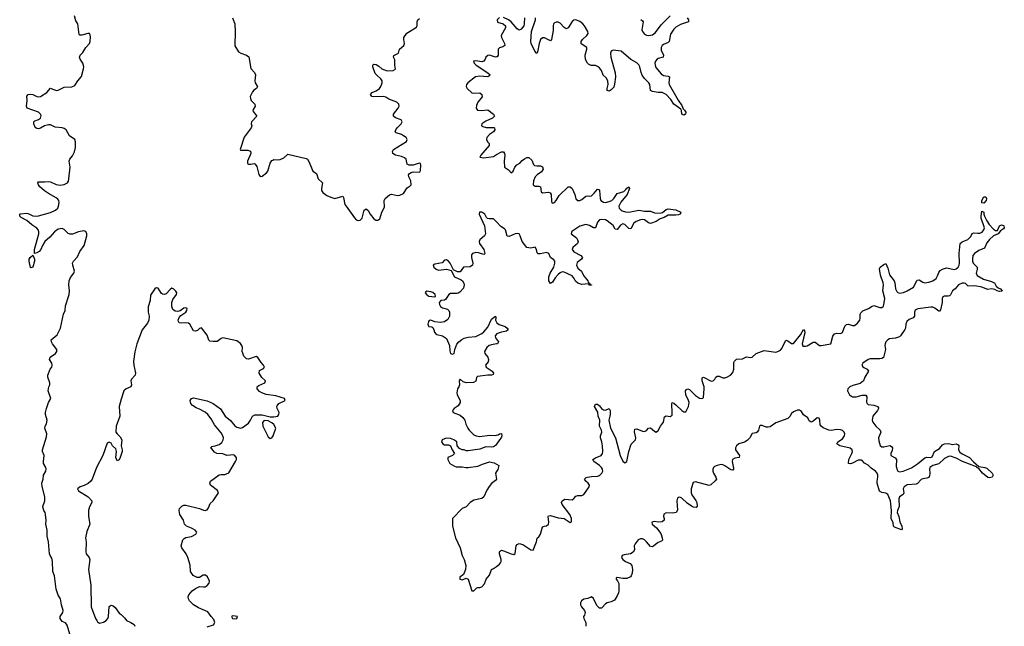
# Model space of a CAD drawing. Header units: inches. Extents: x 2605671 to 2720413, y 450557 to 553563.
# Tile 7 of 35: x 2635137 to 2645179, y 473690 to 479872. Entities that reach past the tile are written whole.
import ezdxf

# ---------------------------------------------------------------- set-up
doc = ezdxf.new("R2010")
doc.units = ezdxf.units.IN
doc.header["$MEASUREMENT"] = 0
doc.layers.add('C6437', color=7, linetype='Continuous')
doc.layers.add('C6447', color=7, linetype='Continuous')

msp = doc.modelspace()

# ---------------------------------------------------------------- linework, layer by layer
at = {"layer": 'C6437', "color": 5, "elevation": 20}
for points in [[(2635647, 473610), (2635622, 473702), (2635604, 473724), (2635570, 473740), (2635550, 473770), (2635550, 473790), (2635577, 473830), (2635581, 473850), (2635563, 473910), (2635552, 473970), (2635530, 474009), (2635507, 474070), (2635490, 474206), (2635473, 474250), (2635472, 474352), (2635463, 474383), (2635446, 474410), (2635441, 474430), (2635432, 474550), (2635416, 474610), (2635417, 474670), (2635404, 474730), (2635407, 474770), (2635399, 474830), (2635395, 474850), (2635383, 474870), (2635375, 474895), (2635374, 474910), (2635392, 474970), (2635392, 475008), (2635366, 475114), (2635363, 475150), (2635376, 475190), (2635381, 475230), (2635403, 475270), (2635407, 475290), (2635404, 475310), (2635381, 475350), (2635378, 475370), (2635385, 475430), (2635369, 475470), (2635369, 475490), (2635410, 475622), (2635414, 475650), (2635392, 475710), (2635396, 475730), (2635410, 475752), (2635418, 475790), (2635399, 475850), (2635401, 475870), (2635409, 475910), (2635430, 475970), (2635453, 476010), (2635427, 476090), (2635435, 476130), (2635444, 476150), (2635445, 476170), (2635424, 476230), (2635424, 476250), (2635449, 476310), (2635463, 476330), (2635467, 476350), (2635463, 476370), (2635442, 476410), (2635447, 476433), (2635501, 476470), (2635515, 476490), (2635514, 476510), (2635472, 476570), (2635461, 476590), (2635457, 476610), (2635520, 476660), (2635554, 476730), (2635584, 476870), (2635601, 476910), (2635604, 476956), (2635641, 477070), (2635644, 477110), (2635637, 477170), (2635642, 477210), (2635656, 477244), (2635690, 477290), (2635697, 477310), (2635677, 477370), (2635676, 477390), (2635684, 477410), (2635726, 477454), (2635750, 477510), (2635795, 477570), (2635822, 477670), (2635822, 477690), (2635812, 477712), (2635790, 477721), (2635736, 477710), (2635675, 477685), (2635650, 477685), (2635630, 477693), (2635590, 477735), (2635570, 477743), (2635530, 477737), (2635490, 477710), (2635443, 477657), (2635393, 477610), (2635369, 477571), (2635352, 477530), (2635335, 477510), (2635310, 477495), (2635289, 477489), (2635286, 477506), (2635289, 477530), (2635331, 477690), (2635332, 477710), (2635327, 477727), (2635310, 477748), (2635261, 477781), (2635210, 477827), (2635150, 477855), (2635138, 477870), (2635137, 477883), (2635137, 477890), (2635146, 477894), (2635210, 477900), (2635230, 477895), (2635270, 477873), (2635310, 477869), (2635328, 477872), (2635450, 477907), (2635503, 477930), (2635524, 477950), (2635534, 477970), (2635540, 478010), (2635535, 478030), (2635524, 478044), (2635510, 478057), (2635430, 478100), (2635389, 478129), (2635343, 478170), (2635327, 478190), (2635321, 478210), (2635330, 478220), (2635390, 478218), (2635430, 478224), (2635450, 478221), (2635510, 478192), (2635550, 478186), (2635589, 478191), (2635623, 478210), (2635634, 478226), (2635639, 478250), (2635651, 478370), (2635642, 478430), (2635647, 478450), (2635674, 478486), (2635695, 478525), (2635707, 478570), (2635707, 478627), (2635699, 478650), (2635645, 478690), (2635610, 478748), (2635590, 478764), (2635570, 478771), (2635497, 478777), (2635450, 478799), (2635430, 478802), (2635391, 478790), (2635350, 478766), (2635330, 478759), (2635310, 478762), (2635301, 478770), (2635290, 478784), (2635280, 478810), (2635281, 478830), (2635290, 478840), (2635330, 478855), (2635350, 478868), (2635354, 478894), (2635350, 478910), (2635330, 478930), (2635212, 478972), (2635207, 478990), (2635214, 479050), (2635210, 479092), (2635222, 479110), (2635248, 479112), (2635270, 479108), (2635310, 479089), (2635330, 479085), (2635350, 479089), (2635412, 479130), (2635450, 479173), (2635510, 479152), (2635530, 479154), (2635590, 479185), (2635670, 479189), (2635698, 479202), (2635730, 479250), (2635768, 479292), (2635788, 479370), (2635791, 479390), (2635781, 479430), (2635753, 479470), (2635746, 479490), (2635753, 479510), (2635781, 479539), (2635810, 479590), (2635848, 479630), (2635857, 479650), (2635859, 479699), (2635857, 479717), (2635850, 479732), (2635830, 479731), (2635770, 479716), (2635750, 479716), (2635742, 479722), (2635730, 479830), (2635710, 479861), (2635695, 479910)], [(2637308, 479890), (2637332, 479830), (2637336, 479750), (2637330, 479605), (2637370, 479544), (2637391, 479530), (2637450, 479510), (2637474, 479494), (2637495, 479375), (2637533, 479333), (2637542, 479310), (2637534, 479250), (2637539, 479230), (2637563, 479190), (2637551, 479170), (2637526, 479154), (2637510, 479136), (2637489, 479090), (2637490, 479070), (2637499, 479050), (2637534, 479010), (2637537, 478990), (2637515, 478950), (2637518, 478938), (2637555, 478890), (2637501, 478830), (2637499, 478810), (2637504, 478790), (2637496, 478770), (2637426, 478674), (2637384, 478550), (2637390, 478541), (2637463, 478543), (2637492, 478532), (2637495, 478510), (2637461, 478430), (2637460, 478410), (2637464, 478404), (2637470, 478399), (2637490, 478399), (2637530, 478406), (2637539, 478399), (2637555, 478375), (2637575, 478295), (2637590, 478273), (2637594, 478274), (2637610, 478276), (2637654, 478310), (2637666, 478330), (2637690, 478411), (2637710, 478438), (2637718, 478442), (2637730, 478446), (2637770, 478443), (2637792, 478448), (2637830, 478465), (2637870, 478501), (2638058, 478458), (2638071, 478450), (2638090, 478421), (2638127, 478330), (2638163, 478303), (2638182, 478250), (2638224, 478210), (2638214, 478150), (2638216, 478130), (2638227, 478110), (2638270, 478081), (2638310, 478062), (2638350, 478050), (2638433, 478073), (2638439, 478059), (2638453, 477990), (2638465, 477970), (2638550, 477852), (2638570, 477832), (2638590, 477826), (2638610, 477830), (2638630, 477850), (2638650, 477931), (2638670, 477943), (2638690, 477928), (2638710, 477890), (2638750, 477843), (2638770, 477830), (2638790, 477829), (2638810, 477842), (2638831, 477909), (2638858, 477962), (2638853, 478030), (2638864, 478050), (2638910, 478087), (2638930, 478094), (2638990, 478082), (2639015, 478085), (2639050, 478102), (2639090, 478157), (2639121, 478179), (2639129, 478190), (2639125, 478230), (2639106, 478270), (2639104, 478290), (2639114, 478306), (2639130, 478316), (2639150, 478320), (2639210, 478317), (2639218, 478322), (2639226, 478334), (2639229, 478390), (2639226, 478406), (2639210, 478411), (2639150, 478391), (2639109, 478390), (2639090, 478401), (2639078, 478450), (2639063, 478463), (2639030, 478478), (2638970, 478490), (2638943, 478510), (2638940, 478530), (2638950, 478550), (2639083, 478630), (2639088, 478650), (2639078, 478670), (2639052, 478690), (2639030, 478702), (2638978, 478718), (2638966, 478730), (2638972, 478750), (2638986, 478770), (2639027, 478810), (2639037, 478830), (2639026, 478850), (2638971, 478871), (2638950, 478890), (2638950, 478910), (2638998, 478970), (2639007, 478990), (2639004, 479010), (2638985, 479030), (2638903, 479063), (2638870, 479083), (2638848, 479088), (2638747, 479087), (2638729, 479090), (2638716, 479110), (2638733, 479130), (2638774, 479146), (2638807, 479170), (2638820, 479190), (2638834, 479230), (2638834, 479250), (2638821, 479270), (2638782, 479302), (2638764, 479324), (2638739, 479390), (2638738, 479410), (2638750, 479418), (2638774, 479414), (2638799, 479399), (2638832, 479370), (2638886, 479350), (2638946, 479354), (2638971, 479369), (2638963, 479410), (2638962, 479462), (2638950, 479490), (2638953, 479507), (2639002, 479530), (2639009, 479570), (2639054, 479610), (2639062, 479630), (2639055, 479670), (2639056, 479690), (2639085, 479735), (2639183, 479797), (2639190, 479810), (2639191, 479850), (2639199, 479870), (2639216, 479884)], [(2640000, 479492), (2639990, 479490), (2639930, 479509), (2639910, 479508), (2639892, 479490), (2639885, 479470), (2639870, 479448), (2639850, 479443), (2639790, 479453), (2639764, 479450), (2639771, 479430), (2639794, 479410), (2639913, 479330), (2639934, 479310), (2639923, 479297), (2639910, 479290), (2639830, 479295), (2639787, 479290), (2639709, 479230), (2639695, 479210), (2639690, 479190), (2639702, 479170), (2639750, 479128), (2639770, 479123), (2639830, 479125), (2639851, 479111), (2639853, 479087), (2639810, 479030), (2639796, 478996), (2639794, 478970), (2639806, 478950), (2639846, 478946), (2639911, 478952), (2639971, 478910), (2639979, 478890), (2639958, 478870), (2639890, 478839), (2639852, 478810), (2639848, 478790), (2639862, 478782), (2639895, 478775), (2639973, 478773), (2639981, 478770), (2639984, 478750), (2639968, 478730), (2639930, 478703), (2639900, 478670), (2639898, 478650), (2639908, 478628), (2639925, 478610), (2639925, 478590), (2639841, 478490), (2639831, 478470), (2639870, 478464), (2639970, 478479), (2640000, 478497)], [(2640000, 477811), (2639970, 477843), (2639930, 477841), (2639907, 477847), (2639897, 477857), (2639880, 477890), (2639850, 477910), (2639828, 477912), (2639822, 477890), (2639876, 477770), (2639888, 477690), (2639877, 477670), (2639831, 477630), (2639823, 477610), (2639828, 477590), (2639870, 477530), (2639881, 477490), (2639876, 477484), (2639870, 477478), (2639816, 477496), (2639790, 477499), (2639755, 477490), (2639746, 477474), (2639745, 477450), (2639758, 477390), (2639755, 477370), (2639730, 477354), (2639663, 477350), (2639630, 477301), (2639601, 477301), (2639562, 477322), (2639527, 477390), (2639510, 477411), (2639490, 477425), (2639470, 477420), (2639445, 477395), (2639370, 477380), (2639354, 477370), (2639361, 477350), (2639383, 477330), (2639410, 477319), (2639490, 477328), (2639536, 477316), (2639570, 477251), (2639640, 477220), (2639653, 477210), (2639666, 477186), (2639669, 477170), (2639663, 477137), (2639626, 477094), (2639610, 477085), (2639597, 477083), (2639530, 477083), (2639515, 477070), (2639479, 477021), (2639470, 477013), (2639431, 477009), (2639416, 476990), (2639417, 476970), (2639430, 476948), (2639450, 476935), (2639501, 476921), (2639514, 476910), (2639522, 476890), (2639522, 476850), (2639504, 476816), (2639470, 476792), (2639430, 476785), (2639372, 476792), (2639330, 476809), (2639312, 476808), (2639305, 476795), (2639301, 476770), (2639305, 476750), (2639310, 476745), (2639342, 476742), (2639350, 476734), (2639362, 476710), (2639366, 476686), (2639382, 476670), (2639390, 476665), (2639450, 476651), (2639490, 476622), (2639522, 476550), (2639524, 476496), (2639532, 476470), (2639550, 476464), (2639568, 476470), (2639574, 476510), (2639595, 476565), (2639615, 476590), (2639646, 476614), (2639670, 476626), (2639710, 476636), (2639790, 476643), (2639850, 476674), (2639870, 476691), (2639910, 476740), (2639950, 476819), (2639990, 476851), (2639993, 476833), (2639990, 476810), (2640000, 476789)], [(2637050, 473685), (2637114, 473706), (2637128, 473730), (2637118, 473758), (2637089, 473789), (2637057, 473837), (2636959, 473879), (2636910, 473909), (2636870, 473949), (2636859, 473970), (2636856, 473990), (2636863, 474010), (2636897, 474050), (2636930, 474076), (2636970, 474096), (2637010, 474091), (2637030, 474093), (2637050, 474106), (2637070, 474130), (2637074, 474150), (2637053, 474193), (2637032, 474212), (2637009, 474211), (2636970, 474189), (2636947, 474187), (2636907, 474207), (2636879, 474250), (2636874, 474314), (2636853, 474390), (2636833, 474430), (2636789, 474490), (2636785, 474510), (2636799, 474570), (2636814, 474586), (2636830, 474595), (2636890, 474604), (2636933, 474630), (2636943, 474650), (2636926, 474670), (2636890, 474691), (2636839, 474710), (2636819, 474730), (2636806, 474770), (2636770, 474830), (2636764, 474870), (2636767, 474890), (2636790, 474915), (2636810, 474924), (2636830, 474926), (2636970, 474892), (2637010, 474872), (2637030, 474870), (2637050, 474877), (2637064, 474896), (2637079, 474941), (2637111, 474969), (2637164, 475050), (2637153, 475073), (2637082, 475130), (2637077, 475150), (2637084, 475170), (2637170, 475233), (2637190, 475237), (2637230, 475237), (2637270, 475253), (2637338, 475370), (2637347, 475390), (2637348, 475408), (2637332, 475430), (2637316, 475436), (2637250, 475432), (2637207, 475447), (2637149, 475450), (2637124, 475464), (2637098, 475498), (2637084, 475510), (2637097, 475523), (2637130, 475528), (2637170, 475543), (2637197, 475563), (2637212, 475590), (2637214, 475610), (2637209, 475630), (2637190, 475663), (2637124, 475744), (2637090, 475804), (2637055, 475850), (2637030, 475872), (2636970, 475903), (2636935, 475915), (2636899, 475939), (2636882, 475962), (2636877, 475990), (2636889, 476010), (2636910, 476017), (2637050, 475988), (2637110, 475962), (2637186, 475906), (2637231, 475830), (2637286, 475786), (2637330, 475733), (2637350, 475718), (2637390, 475708), (2637410, 475715), (2637470, 475760), (2637492, 475790), (2637510, 475830), (2637534, 475845), (2637610, 475845), (2637690, 475826), (2637730, 475824), (2637768, 475832), (2637781, 475850), (2637784, 475870), (2637762, 475910), (2637759, 475930), (2637762, 475938), (2637781, 475959), (2637846, 475990), (2637839, 476010), (2637750, 476040), (2637650, 476054), (2637608, 476068), (2637583, 476083), (2637560, 476110), (2637560, 476130), (2637564, 476136), (2637575, 476145), (2637636, 476170), (2637643, 476190), (2637606, 476226), (2637579, 476270), (2637584, 476296), (2637623, 476317), (2637632, 476330), (2637624, 476350), (2637599, 476379), (2637564, 476430), (2637550, 476441), (2637470, 476413), (2637450, 476417), (2637443, 476423), (2637424, 476444), (2637412, 476472), (2637407, 476490), (2637408, 476530), (2637404, 476550), (2637390, 476572), (2637350, 476598), (2637210, 476631), (2637190, 476624), (2637150, 476594), (2637111, 476591), (2637077, 476597), (2637066, 476606), (2637050, 476658), (2636990, 476733), (2636970, 476724), (2636950, 476705), (2636930, 476698), (2636910, 476701), (2636871, 476770), (2636858, 476778), (2636830, 476783), (2636790, 476779), (2636764, 476784), (2636756, 476796), (2636753, 476810), (2636763, 476837), (2636781, 476859), (2636830, 476893), (2636842, 476910), (2636844, 476930), (2636830, 476937), (2636810, 476933), (2636775, 476905), (2636750, 476898), (2636723, 476903), (2636700, 476920), (2636688, 476950), (2636690, 476990), (2636699, 477021), (2636736, 477070), (2636738, 477090), (2636730, 477105), (2636710, 477125), (2636690, 477136), (2636670, 477122), (2636630, 477078), (2636610, 477071), (2636594, 477074), (2636582, 477082), (2636550, 477136), (2636530, 477141), (2636515, 477130), (2636470, 477066), (2636467, 477010), (2636446, 476946), (2636447, 476890), (2636457, 476850), (2636455, 476810), (2636441, 476779), (2636387, 476710), (2636331, 476570), (2636310, 476486), (2636299, 476390), (2636301, 476350), (2636319, 476270), (2636316, 476250), (2636278, 476210), (2636271, 476190), (2636278, 476150), (2636271, 476130), (2636222, 476110), (2636198, 476090), (2636170, 476006), (2636151, 475930), (2636158, 475830), (2636122, 475730), (2636118, 475670), (2636131, 475650), (2636162, 475622), (2636177, 475590), (2636171, 475530), (2636181, 475490), (2636181, 475470), (2636161, 475410), (2636150, 475388), (2636130, 475378), (2636117, 475410), (2636123, 475470), (2636118, 475498), (2636084, 475530), (2636070, 475555), (2636050, 475568), (2636030, 475558), (2635983, 475430), (2635921, 475310), (2635877, 475190), (2635863, 475170), (2635834, 475146), (2635795, 475125), (2635752, 475110), (2635726, 475090), (2635738, 475070), (2635836, 475010), (2635871, 474970), (2635871, 474950), (2635850, 474909), (2635838, 474870), (2635839, 474810), (2635851, 474730), (2635823, 474657), (2635807, 474590), (2635814, 474550), (2635811, 474450), (2635814, 474430), (2635846, 474390), (2635851, 474370), (2635837, 474270), (2635861, 474110), (2635867, 473890), (2635910, 473771), (2635922, 473750), (2635930, 473736), (2635950, 473721), (2635990, 473731), (2636018, 473750), (2636037, 473770), (2636044, 473790), (2636050, 473891), (2636070, 473906), (2636090, 473899), (2636110, 473881), (2636150, 473825), (2636172, 473810), (2636210, 473772), (2636225, 473750), (2636270, 473730), (2636303, 473710), (2636311, 473690)], [(2640000, 476668), (2639986, 476650), (2639989, 476629), (2640000, 476615)], [(2640000, 476568), (2639950, 476560), (2639924, 476550), (2639900, 476530), (2639877, 476490), (2639881, 476470), (2639912, 476432), (2639920, 476410), (2639914, 476386), (2639887, 476350), (2639896, 476330), (2639957, 476290), (2639970, 476270), (2639965, 476255), (2639950, 476250), (2639910, 476251), (2639805, 476235), (2639796, 476225), (2639790, 476189), (2639767, 476173), (2639690, 476170), (2639661, 476181), (2639630, 476208), (2639618, 476190), (2639621, 476150), (2639616, 476130), (2639603, 476110), (2639596, 476070), (2639598, 476050), (2639630, 475992), (2639631, 475970), (2639610, 475937), (2639567, 475910), (2639551, 475890), (2639558, 475870), (2639630, 475842), (2639658, 475818), (2639676, 475790), (2639687, 475750), (2639708, 475710), (2639721, 475690), (2639770, 475642), (2639791, 475630), (2639830, 475625), (2639930, 475637), (2639990, 475634), (2640000, 475637)], [(2640000, 475547), (2639990, 475532), (2639970, 475519), (2639950, 475514), (2639890, 475518), (2639830, 475495), (2639710, 475478), (2639690, 475479), (2639670, 475489), (2639649, 475489), (2639622, 475502), (2639599, 475530), (2639596, 475570), (2639564, 475590), (2639530, 475604), (2639490, 475609), (2639470, 475602), (2639446, 475590), (2639439, 475570), (2639451, 475551), (2639470, 475539), (2639510, 475538), (2639532, 475530), (2639547, 475490), (2639572, 475450), (2639552, 475430), (2639502, 475410), (2639505, 475390), (2639525, 475350), (2639570, 475321), (2639590, 475316), (2639650, 475316), (2639688, 475308), (2639710, 475307), (2639810, 475323), (2639857, 475343), (2639930, 475365), (2639976, 475356), (2640000, 475343)], [(2640000, 475267), (2639991, 475250), (2639999, 475190), (2639990, 475175), (2639950, 475144), (2639926, 475114), (2639903, 475077), (2639870, 475009), (2639850, 474994), (2639770, 474974), (2639731, 474950), (2639690, 474909), (2639650, 474889), (2639552, 474788), (2639551, 474711), (2639581, 474590), (2639631, 474490), (2639651, 474411), (2639671, 474370), (2639687, 474310), (2639684, 474270), (2639662, 474218), (2639627, 474190), (2639625, 474170), (2639650, 474163), (2639690, 474182), (2639710, 474171), (2639750, 474051), (2639770, 474051), (2639799, 474081), (2639810, 474086), (2639830, 474085), (2639850, 474091), (2639876, 474124), (2639894, 474170), (2639930, 474210), (2639949, 474270), (2639970, 474278), (2640000, 474301)]]:
    msp.add_lwpolyline(points, dxfattribs=at)
for points in [[(2635250, 477342), (2635246, 477346), (2635233, 477410), (2635233, 477430), (2635243, 477450), (2635271, 477471), (2635279, 477459), (2635288, 477430), (2635288, 477410), (2635270, 477350)], [(2639290, 477104), (2639280, 477100), (2639271, 477090), (2639290, 477067), (2639310, 477056), (2639370, 477048), (2639378, 477050), (2639373, 477070), (2639350, 477092), (2639330, 477099)], [(2637630, 475787), (2637614, 475766), (2637615, 475730), (2637670, 475621), (2637690, 475604), (2637710, 475611), (2637723, 475630), (2637750, 475710), (2637730, 475747), (2637710, 475764), (2637670, 475784)], [(2637310, 473795), (2637296, 473790), (2637308, 473768), (2637330, 473765), (2637350, 473769), (2637357, 473790)]]:
    msp.add_lwpolyline(points, close=True, dxfattribs=at)
at = {"layer": 'C6447', "color": 5, "elevation": 20}
for points in [[(2640030, 479893), (2640008, 479870), (2640010, 479848), (2640069, 479829), (2640091, 479810), (2640093, 479790), (2640049, 479710), (2640051, 479690), (2640083, 479630), (2640086, 479610), (2640065, 479595), (2640030, 479585), (2640016, 479570), (2640017, 479510), (2640007, 479493), (2640000, 479492)], [(2640287, 479890), (2640283, 479830), (2640277, 479810), (2640250, 479774), (2640230, 479766), (2640210, 479778), (2640150, 479850), (2640122, 479870), (2640070, 479894)], [(2641946, 479890), (2641958, 479870), (2641957, 479850), (2641876, 479824), (2641830, 479796), (2641810, 479776), (2641776, 479724), (2641761, 479650), (2641750, 479640), (2641702, 479618), (2641690, 479610), (2641678, 479590), (2641680, 479560), (2641704, 479510), (2641699, 479490), (2641650, 479478), (2641637, 479470), (2641621, 479450), (2641616, 479430), (2641617, 479410), (2641625, 479385), (2641679, 479319), (2641704, 479304), (2641750, 479298), (2641764, 479290), (2641757, 479230), (2641760, 479210), (2641852, 479052), (2641890, 478999), (2641904, 478964), (2641919, 478950), (2641931, 478930), (2641926, 478910), (2641910, 478899), (2641890, 478909), (2641887, 478947), (2641881, 478961), (2641810, 479010), (2641778, 479058), (2641730, 479110), (2641690, 479131), (2641650, 479131), (2641590, 479140), (2641572, 479150), (2641565, 479210), (2641555, 479230), (2641510, 479274), (2641487, 479307), (2641475, 479335), (2641463, 479390), (2641452, 479412), (2641431, 479431), (2641370, 479467), (2641270, 479551), (2641190, 479562), (2641168, 479550), (2641164, 479530), (2641166, 479490), (2641211, 479330), (2641215, 479290), (2641205, 479215), (2641195, 479185), (2641170, 479156), (2641150, 479145), (2641130, 479149), (2641130, 479170), (2641139, 479210), (2641137, 479250), (2641120, 479280), (2641087, 479307), (2641070, 479355), (2641050, 479380), (2641030, 479396), (2641010, 479404), (2640966, 479406), (2640939, 479419), (2640927, 479430), (2640908, 479468), (2640903, 479510), (2640922, 479570), (2640920, 479590), (2640865, 479625), (2640862, 479650), (2640876, 479670), (2640922, 479710), (2640935, 479730), (2640932, 479750), (2640897, 479810), (2640879, 479830), (2640850, 479852), (2640810, 479869), (2640790, 479867), (2640770, 479853), (2640730, 479788), (2640710, 479780), (2640690, 479794), (2640650, 479837), (2640630, 479846), (2640610, 479848), (2640590, 479840), (2640582, 479830), (2640578, 479810), (2640578, 479762), (2640562, 479670), (2640550, 479658), (2640490, 479687), (2640470, 479687), (2640450, 479671), (2640434, 479630), (2640418, 479542), (2640411, 479529), (2640390, 479550), (2640354, 479630), (2640350, 479650), (2640356, 479750), (2640396, 479870), (2640397, 479890)], [(2641473, 479873), (2641490, 479862), (2641495, 479850), (2641494, 479830), (2641481, 479770), (2641488, 479750), (2641510, 479725), (2641530, 479715), (2641550, 479712), (2641590, 479719), (2641620, 479740), (2641680, 479820), (2641770, 479912)], [(2640000, 478497), (2640050, 478527), (2640070, 478526), (2640081, 478510), (2640085, 478490), (2640079, 478430), (2640082, 478370), (2640121, 478341), (2640150, 478311), (2640170, 478327), (2640186, 478370), (2640207, 478393), (2640237, 478410), (2640262, 478438), (2640285, 478455), (2640310, 478467), (2640330, 478466), (2640359, 478439), (2640376, 478396), (2640386, 478386), (2640410, 478381), (2640450, 478384), (2640470, 478371), (2640476, 478350), (2640459, 478321), (2640415, 478290), (2640395, 478270), (2640377, 478230), (2640375, 478190), (2640394, 478174), (2640430, 478174), (2640447, 478167), (2640457, 478117), (2640468, 478108), (2640530, 478114), (2640548, 478108), (2640558, 478090), (2640561, 478021), (2640565, 478005), (2640570, 478001), (2640590, 478010), (2640610, 478030), (2640640, 478080), (2640730, 478167), (2640750, 478169), (2640772, 478152), (2640798, 478090), (2640808, 478048), (2640830, 478029), (2640850, 478029), (2640870, 478038), (2640910, 478072), (2640930, 478076), (2640950, 478073), (2640970, 478078), (2640997, 478103), (2641030, 478145), (2641042, 478142), (2641050, 478132), (2641056, 478050), (2641064, 478030), (2641090, 478012), (2641110, 478009), (2641150, 478018), (2641176, 478030), (2641198, 478050), (2641230, 478102), (2641298, 478122), (2641319, 478141), (2641330, 478156), (2641350, 478170), (2641357, 478150), (2641334, 478090), (2641268, 478012), (2641248, 477970), (2641252, 477950), (2641270, 477930), (2641283, 477923), (2641314, 477914), (2641350, 477910), (2641450, 477932), (2641510, 477921), (2641570, 477919), (2641610, 477905), (2641670, 477901), (2641693, 477907), (2641730, 477938), (2641750, 477943), (2641830, 477935), (2641881, 477910), (2641874, 477890), (2641855, 477885), (2641830, 477880), (2641750, 477880), (2641710, 477855), (2641670, 477841), (2641630, 477814), (2641570, 477794), (2641550, 477801), (2641510, 477833), (2641490, 477836), (2641470, 477831), (2641426, 477814), (2641402, 477798), (2641370, 477741), (2641350, 477744), (2641310, 477786), (2641290, 477791), (2641263, 477777), (2641230, 477733), (2641210, 477737), (2641190, 477775), (2641130, 477823), (2641110, 477833), (2641070, 477837), (2641049, 477831), (2641031, 477810), (2641010, 477750), (2640990, 477750), (2640950, 477775), (2640910, 477786), (2640850, 477767), (2640768, 477712), (2640763, 477690), (2640816, 477650), (2640827, 477630), (2640832, 477610), (2640827, 477590), (2640777, 477550), (2640773, 477530), (2640790, 477505), (2640861, 477470), (2640878, 477450), (2640868, 477430), (2640823, 477397), (2640815, 477370), (2640830, 477340), (2640868, 477308), (2640886, 477266), (2640930, 477210), (2640936, 477196), (2640946, 477190), (2640942, 477182), (2640950, 477182), (2640955, 477175), (2640970, 477170), (2640970, 477166), (2640950, 477166), (2640939, 477179), (2640870, 477175), (2640828, 477188), (2640807, 477207), (2640793, 477233), (2640770, 477260), (2640690, 477300), (2640670, 477303), (2640648, 477292), (2640630, 477275), (2640599, 477241), (2640570, 477196), (2640550, 477184), (2640534, 477210), (2640532, 477230), (2640535, 477250), (2640547, 477290), (2640584, 477350), (2640596, 477390), (2640596, 477410), (2640585, 477425), (2640550, 477450), (2640532, 477490), (2640510, 477498), (2640450, 477485), (2640426, 477486), (2640415, 477495), (2640409, 477530), (2640394, 477554), (2640350, 477542), (2640310, 477552), (2640260, 477610), (2640242, 477670), (2640230, 477690), (2640210, 477694), (2640190, 477690), (2640130, 477664), (2640110, 477667), (2640092, 477732), (2640082, 477742), (2640044, 477764), (2640000, 477811)], [(2640000, 474301), (2640030, 474324), (2640042, 474338), (2640048, 474350), (2640048, 474370), (2640032, 474430), (2640032, 474448), (2640041, 474459), (2640050, 474465), (2640070, 474460), (2640150, 474427), (2640178, 474422), (2640189, 474431), (2640200, 474510), (2640210, 474525), (2640230, 474534), (2640270, 474525), (2640350, 474468), (2640374, 474466), (2640408, 474550), (2640413, 474587), (2640430, 474603), (2640450, 474630), (2640470, 474704), (2640488, 474712), (2640510, 474713), (2640530, 474730), (2640532, 474750), (2640526, 474810), (2640530, 474817), (2640550, 474820), (2640630, 474797), (2640689, 474789), (2640750, 474747), (2640764, 474756), (2640765, 474790), (2640748, 474830), (2640668, 474930), (2640662, 474950), (2640671, 474969), (2640696, 474984), (2640770, 474978), (2640789, 474991), (2640810, 475017), (2640830, 475024), (2640870, 475022), (2640890, 475034), (2640946, 475110), (2640949, 475130), (2640936, 475150), (2640911, 475170), (2640896, 475190), (2640915, 475205), (2640929, 475211), (2640970, 475218), (2641030, 475220), (2641050, 475228), (2641074, 475250), (2641083, 475270), (2641081, 475290), (2641071, 475310), (2641050, 475330), (2640993, 475370), (2640983, 475390), (2641010, 475408), (2641066, 475430), (2641080, 475450), (2641084, 475470), (2641082, 475530), (2641075, 475570), (2641060, 475610), (2641059, 475630), (2641075, 475670), (2641072, 475690), (2641052, 475730), (2641054, 475790), (2641038, 475830), (2641033, 475873), (2641000, 475930), (2641010, 475955), (2641030, 475953), (2641050, 475937), (2641070, 475910), (2641090, 475896), (2641110, 475892), (2641150, 475910), (2641158, 475890), (2641159, 475850), (2641157, 475830), (2641144, 475790), (2641163, 475710), (2641212, 475612), (2641260, 475430), (2641290, 475373), (2641310, 475356), (2641330, 475371), (2641351, 475470), (2641374, 475546), (2641416, 475590), (2641420, 475610), (2641407, 475673), (2641410, 475699), (2641430, 475702), (2641490, 475678), (2641510, 475674), (2641530, 475684), (2641550, 475709), (2641570, 475714), (2641610, 475677), (2641630, 475670), (2641650, 475687), (2641671, 475730), (2641704, 475770), (2641714, 475826), (2641730, 475834), (2641770, 475827), (2641790, 475842), (2641793, 475870), (2641787, 475953), (2641790, 475970), (2641810, 475963), (2641830, 475947), (2641890, 475888), (2641910, 475877), (2641930, 475876), (2641957, 475930), (2641964, 475970), (2641959, 475990), (2641930, 476050), (2641929, 476090), (2641937, 476103), (2641950, 476110), (2641970, 476102), (2642030, 476043), (2642070, 476015), (2642090, 476010), (2642105, 476015), (2642110, 476021), (2642119, 476110), (2642117, 476130), (2642098, 476190), (2642097, 476223), (2642110, 476228), (2642191, 476189), (2642210, 476190), (2642228, 476210), (2642238, 476230), (2642250, 476240), (2642270, 476238), (2642310, 476223), (2642330, 476222), (2642350, 476229), (2642385, 476250), (2642410, 476275), (2642421, 476310), (2642422, 476378), (2642428, 476392), (2642447, 476413), (2642510, 476415), (2642550, 476435), (2642590, 476430), (2642606, 476434), (2642649, 476471), (2642730, 476500), (2642850, 476485), (2642871, 476489), (2642896, 476504), (2642910, 476521), (2642950, 476607), (2642970, 476600), (2643010, 476573), (2643030, 476573), (2643101, 476659), (2643130, 476716), (2643141, 476701), (2643145, 476685), (2643118, 476570), (2643126, 476546), (2643150, 476544), (2643170, 476549), (2643230, 476586), (2643250, 476587), (2643293, 476553), (2643310, 476552), (2643409, 476570), (2643432, 476648), (2643446, 476670), (2643470, 476678), (2643510, 476674), (2643530, 476685), (2643552, 476748), (2643570, 476767), (2643590, 476769), (2643630, 476756), (2643650, 476757), (2643682, 476778), (2643705, 476810), (2643710, 476830), (2643710, 476870), (2643715, 476885), (2643735, 476905), (2643795, 476930), (2643830, 476954), (2643850, 476961), (2643910, 476938), (2643930, 476940), (2643946, 476954), (2643955, 476985), (2643961, 477030), (2643939, 477110), (2643948, 477170), (2643945, 477190), (2643916, 477270), (2643908, 477332), (2643913, 477350), (2643950, 477377), (2643970, 477386), (2643990, 477341), (2644010, 477273), (2644057, 477210), (2644063, 477190), (2644068, 477130), (2644082, 477102), (2644092, 477092), (2644110, 477085), (2644150, 477091), (2644190, 477109), (2644254, 477146), (2644290, 477217), (2644310, 477222), (2644350, 477196), (2644370, 477189), (2644410, 477196), (2644450, 477212), (2644484, 477236), (2644499, 477261), (2644510, 477295), (2644525, 477315), (2644550, 477330), (2644590, 477343), (2644670, 477326), (2644690, 477332), (2644710, 477349), (2644720, 477370), (2644724, 477390), (2644719, 477490), (2644730, 477590), (2644750, 477607), (2644809, 477631), (2644837, 477663), (2644850, 477692), (2644870, 477700), (2644910, 477695), (2644930, 477698), (2644952, 477708), (2644970, 477730), (2644976, 477750), (2644943, 477850), (2644942, 477870), (2644950, 477922), (2644970, 477912), (2644971, 477890), (2644977, 477870), (2645002, 477822), (2645025, 477785), (2645070, 477736), (2645090, 477724), (2645110, 477725), (2645130, 477772), (2645150, 477780), (2645170, 477776), (2645176, 477770), (2645179, 477750), (2645170, 477740), (2645140, 477720), (2645116, 477690), (2645070, 477670), (2645028, 477632), (2645002, 477598), (2644976, 477544), (2644919, 477521), (2644875, 477490), (2644859, 477470), (2644854, 477430), (2644855, 477410), (2644862, 477390), (2644901, 477350), (2644901, 477330), (2644892, 477290), (2644904, 477264), (2644967, 477227), (2645050, 477205), (2645070, 477195), (2645078, 477190), (2645097, 477157), (2645118, 477138), (2645141, 477130), (2645159, 477110), (2645150, 477105), (2645130, 477103), (2645106, 477110), (2645084, 477124), (2645050, 477128), (2645010, 477124), (2644950, 477145), (2644880, 477160), (2644810, 477157), (2644782, 477182), (2644770, 477188), (2644750, 477186), (2644712, 477170), (2644678, 477130), (2644650, 477110), (2644632, 477068), (2644621, 477059), (2644606, 477054), (2644567, 477053), (2644554, 477046), (2644545, 477030), (2644546, 476990), (2644530, 476914), (2644518, 476902), (2644510, 476900), (2644470, 476933), (2644450, 476941), (2644430, 476943), (2644296, 476924), (2644270, 476912), (2644263, 476890), (2644263, 476850), (2644250, 476833), (2644210, 476818), (2644185, 476795), (2644175, 476770), (2644172, 476730), (2644166, 476714), (2644122, 476650), (2644110, 476640), (2644070, 476626), (2644010, 476620), (2643990, 476610), (2643972, 476590), (2643964, 476570), (2643962, 476550), (2643968, 476510), (2643947, 476430), (2643930, 476419), (2643910, 476416), (2643810, 476415), (2643790, 476408), (2643738, 476370), (2643726, 476350), (2643735, 476335), (2643746, 476326), (2643782, 476310), (2643793, 476290), (2643757, 476230), (2643742, 476190), (2643710, 476164), (2643636, 476144), (2643603, 476130), (2643584, 476110), (2643581, 476090), (2643599, 476050), (2643630, 476028), (2643670, 476028), (2643730, 476045), (2643767, 476047), (2643777, 476030), (2643774, 475974), (2643780, 475960), (2643791, 475950), (2643850, 475944), (2643870, 475938), (2643885, 475930), (2643896, 475916), (2643897, 475910), (2643885, 475890), (2643837, 475830), (2643831, 475790), (2643837, 475770), (2643868, 475730), (2643914, 475690), (2643918, 475678), (2643920, 475670), (2643897, 475610), (2643899, 475579), (2643912, 475532), (2643930, 475520), (2643950, 475520), (2644011, 475531), (2644030, 475523), (2644039, 475510), (2644037, 475483), (2644023, 475450), (2644023, 475430), (2644067, 475407), (2644081, 475390), (2644077, 475317), (2644085, 475285), (2644094, 475270), (2644110, 475264), (2644149, 475270), (2644234, 475306), (2644295, 475345), (2644370, 475408), (2644390, 475414), (2644431, 475409), (2644443, 475417), (2644469, 475471), (2644517, 475503), (2644550, 475539), (2644570, 475550), (2644610, 475553), (2644650, 475543), (2644690, 475548), (2644710, 475541), (2644714, 475530), (2644713, 475490), (2644725, 475465), (2644748, 475448), (2644825, 475410), (2644866, 475366), (2644920, 475320), (2644982, 475310), (2645000, 475300), (2645055, 475250), (2645066, 475230), (2645057, 475210), (2645030, 475204), (2645010, 475208), (2644956, 475250), (2644919, 475299), (2644899, 475310), (2644896, 475316), (2644752, 475370), (2644690, 475402), (2644630, 475423), (2644610, 475420), (2644570, 475401), (2644510, 475347), (2644450, 475329), (2644421, 475310), (2644415, 475290), (2644419, 475250), (2644417, 475223), (2644410, 475205), (2644390, 475198), (2644350, 475194), (2644333, 475187), (2644293, 475147), (2644280, 475140), (2644190, 475132), (2644159, 475110), (2644148, 475090), (2644155, 475050), (2644148, 475032), (2644112, 475008), (2644102, 474990), (2644106, 474910), (2644089, 474870), (2644087, 474850), (2644103, 474810), (2644115, 474755), (2644135, 474710), (2644138, 474682), (2644130, 474674), (2644061, 474701), (2644049, 474709), (2644046, 474746), (2644027, 474790), (2644029, 474870), (2644019, 474970), (2643990, 475032), (2643970, 475047), (2643930, 475054), (2643908, 475068), (2643882, 475150), (2643881, 475170), (2643891, 475210), (2643891, 475230), (2643883, 475250), (2643865, 475270), (2643821, 475301), (2643792, 475332), (2643754, 475354), (2643730, 475379), (2643722, 475382), (2643690, 475382), (2643630, 475352), (2643610, 475346), (2643590, 475350), (2643592, 475390), (2643625, 475450), (2643630, 475470), (2643627, 475490), (2643607, 475507), (2643501, 475530), (2643470, 475550), (2643483, 475570), (2643530, 475600), (2643548, 475630), (2643552, 475650), (2643547, 475667), (2643530, 475686), (2643510, 475693), (2643470, 475695), (2643414, 475686), (2643390, 475688), (2643333, 475713), (2643310, 475730), (2643302, 475742), (2643298, 475790), (2643290, 475812), (2643270, 475814), (2643230, 475780), (2643209, 475770), (2643190, 475785), (2643176, 475816), (2643130, 475846), (2643110, 475880), (2643090, 475894), (2643070, 475894), (2643030, 475877), (2643010, 475858), (2642993, 475827), (2642972, 475808), (2642850, 475765), (2642790, 475723), (2642770, 475718), (2642750, 475720), (2642710, 475737), (2642690, 475736), (2642681, 475730), (2642672, 475688), (2642660, 475670), (2642650, 475663), (2642606, 475654), (2642583, 475610), (2642556, 475584), (2642530, 475568), (2642470, 475550), (2642448, 475530), (2642439, 475510), (2642439, 475490), (2642478, 475430), (2642476, 475410), (2642430, 475404), (2642408, 475390), (2642403, 475370), (2642418, 475302), (2642417, 475290), (2642410, 475281), (2642390, 475283), (2642330, 475326), (2642310, 475335), (2642290, 475338), (2642250, 475330), (2642223, 475317), (2642213, 475307), (2642206, 475290), (2642206, 475270), (2642212, 475250), (2642238, 475210), (2642244, 475190), (2642229, 475171), (2642187, 475133), (2642170, 475124), (2642030, 475162), (2642005, 475155), (2641986, 475090), (2641985, 475050), (2641992, 475030), (2642033, 474973), (2642043, 474950), (2642046, 474914), (2642038, 474902), (2642010, 474904), (2641990, 474914), (2641944, 474944), (2641890, 474995), (2641870, 475006), (2641856, 475004), (2641845, 474995), (2641840, 474970), (2641845, 474875), (2641833, 474850), (2641797, 474843), (2641730, 474845), (2641707, 474833), (2641702, 474810), (2641711, 474790), (2641710, 474770), (2641690, 474753), (2641650, 474751), (2641610, 474758), (2641583, 474750), (2641587, 474730), (2641633, 474693), (2641676, 474636), (2641690, 474590), (2641692, 474568), (2641684, 474556), (2641650, 474545), (2641590, 474500), (2641570, 474503), (2641531, 474551), (2641510, 474570), (2641490, 474580), (2641470, 474581), (2641446, 474570), (2641414, 474530), (2641405, 474510), (2641406, 474470), (2641394, 474446), (2641366, 474430), (2641301, 474419), (2641283, 474410), (2641276, 474390), (2641287, 474370), (2641316, 474350), (2641362, 474330), (2641379, 474310), (2641387, 474270), (2641385, 474230), (2641375, 474205), (2641365, 474195), (2641330, 474177), (2641290, 474177), (2641231, 474189), (2641221, 474180), (2641219, 474170), (2641235, 474155), (2641246, 474126), (2641247, 474053), (2641244, 474030), (2641227, 473993), (2641202, 473958), (2641170, 473938), (2641127, 473930), (2641110, 473920), (2641079, 473881), (2641070, 473876), (2641050, 473874), (2641022, 473902), (2640990, 473975), (2640970, 473990), (2640930, 473974), (2640890, 473968), (2640866, 473950), (2640857, 473930), (2640857, 473910), (2640868, 473888), (2640899, 473850), (2640904, 473830), (2640897, 473803), (2640888, 473790), (2640892, 473770), (2640910, 473730), (2640911, 473690)], [(2640000, 476789), (2640003, 476783), (2640026, 476766), (2640090, 476746), (2640108, 476730), (2640119, 476710), (2640103, 476697), (2640050, 476689), (2640001, 476670), (2640000, 476668)], [(2640000, 476615), (2640019, 476590), (2640011, 476570), (2640000, 476568)], [(2640000, 475637), (2640018, 475642), (2640030, 475653), (2640050, 475656), (2640055, 475630), (2640047, 475610), (2640029, 475591), (2640000, 475547)], [(2640000, 475343), (2640025, 475330), (2640012, 475288), (2640000, 475267)]]:
    msp.add_lwpolyline(points, dxfattribs=at)
msp.add_lwpolyline([(2644970, 478003), (2644950, 478004), (2644950, 478031), (2644970, 478067), (2644990, 478067), (2644998, 478050), (2644993, 478030)], close=True, dxfattribs=at)

doc.saveas('drawing.dxf')
